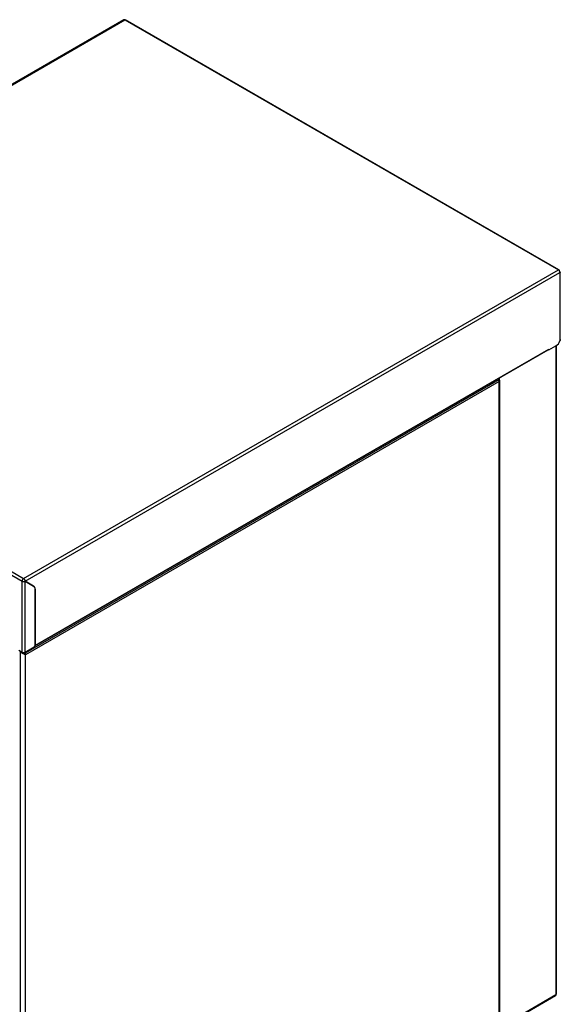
# Paper-space layout 'Specification Drawing' of a CAD drawing. Header units: millimetres. Extents: x 0 to 420, y 0 to 297.
# Tile 15 of 38: x 78 to 122, y 71 to 153. Entities that reach past the tile are written whole.
import ezdxf

# ---------------------------------------------------------------- set-up
doc = ezdxf.new("R2010")
doc.units = ezdxf.units.MM

psp = doc.layouts.new('Specification Drawing')

# ---------------------------------------------------------------- linework, layer by layer
at = {"color": 7, "linetype": 'Continuous', "lineweight": 25}
for p, q in [((86.2516, 152.8445), (41.971, 127.2818)), ((42.0601, 127.2732), (86.3405, 152.8357)), ((86.3405, 152.8357), (122.2301, 132.1171)), ((122.2746, 132.1215), (86.3851, 152.8401)), ((77.9497, 106.5545), (122.2301, 132.1171)), ((78.0769, 106.3377), (122.3558, 131.8994)), ((122.2818, 132.0744), (122.293, 132.0808)), ((122.3443, 131.9653), (122.3558, 131.9719)), ((122.3447, 131.9655), (122.3558, 131.9719)), ((122.3558, 131.8994), (122.3558, 126.2433)), ((122.3819, 126.3458), (122.3819, 131.9357)), ((42.0601, 127.2732), (77.9497, 106.5545)), ((41.9344, 127.0554), (77.824, 106.3368)), ((121.4444, 125.4941), (122.0175, 125.825)), ((122.0221, 125.8276), (122.0221, 72.0765)), ((122.0741, 72.1491), (122.0741, 125.8624)), ((78.8804, 100.9649), (121.3788, 125.4987)), ((121.3973, 125.5395), (78.8941, 101.0029)), ((121.3953, 125.5225), (121.4444, 125.4941)), ((121.3973, 125.5395), (121.4444, 125.4941)), ((117.2965, 123.0099), (78.0701, 100.365)), ((117.3198, 122.8782), (78.107, 100.2411)), ((117.2567, 123.1191), (117.2965, 123.0099)), ((117.2842, 123.0438), (117.3198, 123.0232)), ((117.3198, 122.8782), (117.3198, 122.8781)), ((117.3198, 66.6618), (117.3198, 122.8781)), ((117.3473, 123.0027), (117.3473, 123.1713)), ((117.3719, 66.6544), (117.3719, 122.9506)), ((77.824, 100.4577), (77.824, 106.3368)), ((78.0769, 106.3377), (78.0754, 106.335)), ((78.0754, 100.4577), (78.0754, 106.335)), ((78.0754, 106.335), (78.7774, 105.9296)), ((78.779, 105.9323), (78.0769, 106.3377)), ((78.7161, 105.9686), (78.0769, 106.3377)), ((78.7161, 105.9686), (78.779, 105.9323)), ((78.8941, 105.6779), (78.8925, 105.6789)), ((78.8925, 101.0201), (78.8925, 105.6752)), ((78.8941, 105.6779), (78.8941, 101.0029)), ((77.5568, 100.6119), (77.824, 100.4577)), ((77.6705, 100.5159), (77.6705, 43.8938)), ((77.7676, 100.4861), (77.6831, 100.4703)), ((77.7676, 100.4861), (77.7647, 100.4919)), ((77.8082, 100.4416), (77.8082, 100.4668)), ((78.0181, 100.3526), (77.9742, 100.4286)), ((78.0257, 100.3394), (78.0181, 100.3526)), ((78.0181, 100.3526), (78.0333, 100.3438)), ((78.0701, 100.365), (78.0279, 100.4381)), ((78.0754, 100.4577), (78.8139, 100.8841)), ((77.9925, 100.3172), (78.0279, 100.2702)), ((78.0702, 100.2622), (78.0231, 100.2934)), ((78.0441, 100.2774), (78.107, 100.2411)), ((78.0702, 100.2622), (78.1068, 100.2411)), ((78.1068, 44.0246), (78.1068, 100.2411)), ((78.107, 100.2411), (78.1068, 100.2411)), ((117.3719, 69.392), (122.0221, 72.0765)), ((117.3719, 69.3319), (121.9854, 71.9952))]:
    psp.add_line(p, q, dxfattribs=at)
at = {"color": 7, "linetype": 'Continuous', "lineweight": 25, "flags": 128}
for points in [[(121.3973, 125.5395), (121.3925, 125.5144), (121.3788, 125.4987), (121.3788, 125.4987)], [(78.744, 105.9489), (78.742, 105.9505), (78.7161, 105.9686)], [(78.8809, 100.966), (78.8893, 100.9778), (78.8941, 101.0029)]]:
    psp.add_lwpolyline(points, dxfattribs=at)
at = {"color": 7, "linetype": 'Continuous', "lineweight": 25}
for centre, radius, start, end in [((86.2884, 152.763), 0.0894, 54.382423, 114.307119), ((122.0829, 131.8869), 0.2732, 2.605478, 57.394522), ((121.5586, 126.542), 0.8513, 302.61823, 339.456909), ((117.2923, 122.9506), 0.0776, 290.783421, 69.216579), ((78.0969, 106.3244), 0.2732, 122.605478, 177.394522), ((78.6143, 105.7026), 0.2795, 354.379621, 54.301961), ((78.6159, 105.7053), 0.2795, 354.379621, 54.301961), ((77.7597, 100.5157), 0.0891, 161.748874, 210.692832), ((77.9497, 100.7003), 0.2732, 242.609672, 297.390328), ((77.8506, 100.2324), 0.2565, 1.956499, 31.143728), ((78.7219, 101.0279), 0.1708, 302.605478, 357.394522), ((77.9159, 100.273), 0.1282, 1.956499, 31.143728), ((121.9852, 72.1579), 0.0894, 294.374658, 354.305201)]:
    psp.add_arc(centre, radius, start, end, dxfattribs=at)
for points, knots in [([(86.3405, 152.8357), (86.3475, 152.8389), (86.3616, 152.8452), (86.377, 152.8452), (86.383, 152.8404), (86.3845, 152.8391)], [0, 0, 0, 0, 0.4297283, 0.8594565, 1, 1, 1, 1]), ([(122.2301, 132.1171), (122.2372, 132.1204), (122.2514, 132.1269), (122.2702, 132.1253), (122.2844, 132.1151), (122.2919, 132.099), (122.2927, 132.086), (122.293, 132.0808)], [0, 0, 0, 0, 0.2146931, 0.4293862, 0.6440795, 0.8587734, 1, 1, 1, 1]), ([(122.3558, 131.9719), (122.3631, 131.9666), (122.3777, 131.9561), (122.384, 131.9357), (122.3777, 131.9153), (122.3631, 131.9047), (122.3558, 131.8994)], [0, 0, 0, 0, 0.2499992, 0.4999989, 0.7499992, 1, 1, 1, 1]), ([(122.3798, 126.3459), (122.3801, 126.3292), (122.3805, 126.293), (122.3645, 126.2606), (122.3558, 126.2433)], [0, 0, 0, 0, 0.4637196, 1, 1, 1, 1]), ([(117.3198, 122.8782), (117.3206, 122.8968), (117.3221, 122.9339), (117.3095, 122.9802), (117.299, 123.0044), (117.2965, 123.0099)], [0, 0, 0, 0, 0.4348584, 0.8695471, 1, 1, 1, 1]), ([(78.0279, 100.2702), (78.0041, 100.2796), (77.9531, 100.3), (77.8613, 100.3355), (77.7771, 100.3796), (77.7145, 100.4258), (77.6931, 100.4561), (77.6831, 100.4703)], [0, 0, 0, 0, 0.2009449, 0.4322301, 0.6398865, 0.8320071, 1, 1, 1, 1]), ([(77.9925, 100.3172), (77.9721, 100.3315), (77.9373, 100.3558), (77.8732, 100.3929), (77.8211, 100.4282), (77.7846, 100.4607), (77.7725, 100.4788), (77.7676, 100.4861)], [0, 0, 0, 0, 0.28732952, 0.49155547, 0.6968378, 0.87747151, 1, 1, 1, 1]), ([(78.0233, 100.2933), (78.0222, 100.2941), (78.0172, 100.298), (78.0067, 100.306), (77.9972, 100.3135), (77.9925, 100.3172)], [0, 0, 0, 0, 0.1163169, 0.557329, 1, 1, 1, 1]), ([(78.1068, 100.2411), (78.0981, 100.2438), (78.082, 100.249), (78.0552, 100.2588), (78.037, 100.2664), (78.0279, 100.2702)], [0, 0, 0, 0, 0.37090243, 0.68406816, 1, 1, 1, 1]), ([(122.0221, 72.0765), (122.0198, 72.0591), (122.0153, 72.0243), (121.9984, 71.9975), (121.9847, 71.9948), (121.9847, 71.9948)], [0, 0, 0, 0, 0.49994894, 0.99989788, 1, 1, 1, 1])]:
    psp.add_open_spline(points, degree=3, knots=knots, dxfattribs=at)
for points in [[(77.824, 106.3368), (77.8423, 106.3282), (77.879, 106.3111), (77.9497, 106.3034), (78.0203, 106.3102), (78.057, 106.3267), (78.0754, 106.335)], [(78.0769, 106.3377), (78.0749, 106.3577), (78.0709, 106.3978), (78.0414, 106.4624), (77.9995, 106.5197), (77.9663, 106.5429), (77.9497, 106.5545)]]:
    psp.add_open_spline(points, degree=3, dxfattribs=at)

doc.saveas('drawing.dxf')
